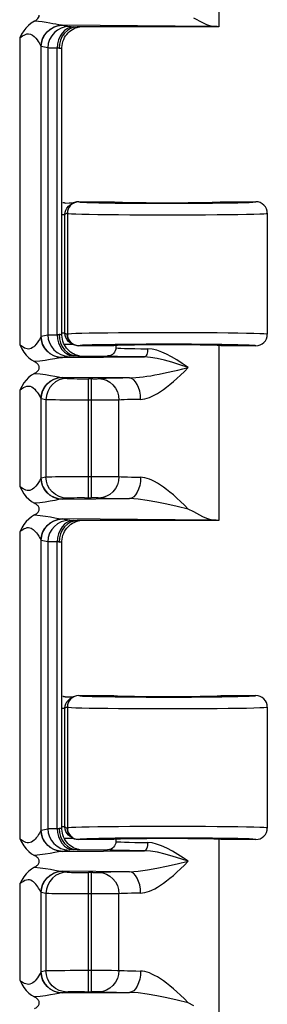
# Model space of a CAD drawing. Header units: inches. Extents: x 0 to 56.7, y 0 to 36.7.
# Tile 48 of 50: x 52.092 to 52.844, y 18.72 to 21.711. Entities that reach past the tile are written whole.
import ezdxf

# ---------------------------------------------------------------- set-up
doc = ezdxf.new("R2010")
doc.units = ezdxf.units.IN
doc.header["$LTSCALE"] = 3.116667
doc.header["$MEASUREMENT"] = 0
doc.layers.add('_104129', color=7, linetype='CONTINUOUS')
doc.layers.add('_145643', color=7, linetype='CONTINUOUS')

msp = doc.modelspace()

# ---------------------------------------------------------------- linework, layer by layer
at = {"layer": '_104129', "color": 7, "linetype": 'Continuous'}
for p, q in [((52.2298, 21.154), (52.2419, 21.1541)), ((52.2393, 21.1441), (52.2446, 21.1484)), ((52.2419, 21.1541), (52.2557, 21.1542)), ((52.2446, 21.1484), (52.2484, 21.1507)), ((52.2553, 21.1541), (52.2484, 21.1507)), ((52.2709, 21.1578), (52.3761, 21.1578)), ((52.7036, 21.1578), (52.8086, 21.1578)), ((52.229, 21.1193), (52.2297, 21.1261)), ((52.8436, 21.1228), (52.8436, 20.7553)), ((52.2297, 20.7518), (52.229, 20.7587)), ((52.2451, 20.7293), (52.24, 20.7333)), ((52.2484, 20.7274), (52.2451, 20.7293)), ((52.2411, 20.724), (52.2298, 20.724)), ((52.2557, 20.7238), (52.2411, 20.724)), ((52.2508, 20.7263), (52.2484, 20.7274)), ((52.2484, 20.7274), (52.2553, 20.724)), ((52.3761, 20.7203), (52.2709, 20.7203)), ((52.8086, 20.7203), (52.7036, 20.7203)), ((52.2298, 19.654), (52.2419, 19.6541)), ((52.2419, 19.6541), (52.2557, 19.6542)), ((52.2553, 19.6541), (52.2484, 19.6507)), ((52.2709, 19.6578), (52.3761, 19.6578)), ((52.7036, 19.6578), (52.8086, 19.6578)), ((52.229, 19.6193), (52.2297, 19.6261)), ((52.2393, 19.6441), (52.2446, 19.6484)), ((52.2446, 19.6484), (52.2484, 19.6507)), ((52.8436, 19.6228), (52.8436, 19.2553)), ((52.2297, 19.2518), (52.229, 19.2587)), ((52.2451, 19.2293), (52.24, 19.2333)), ((52.2411, 19.224), (52.2298, 19.224)), ((52.2557, 19.2238), (52.2411, 19.224)), ((52.2484, 19.2274), (52.2451, 19.2293)), ((52.2508, 19.2263), (52.2484, 19.2274)), ((52.2484, 19.2274), (52.2553, 19.224)), ((52.3761, 19.2203), (52.2709, 19.2203)), ((52.8086, 19.2203), (52.7036, 19.2203))]:
    msp.add_line(p, q, dxfattribs=at)
at = {"layer": '_104129', "color": 9, "linetype": 'Continuous'}
for p, q in [((52.2709, 21.1578), (52.2713, 21.1576)), ((52.5102, 21.1531), (52.5448, 21.1531)), ((52.22, 21.1193), (52.229, 21.1193)), ((52.236, 21.1228), (52.229, 21.1193)), ((52.229, 20.7587), (52.229, 21.1193)), ((52.236, 21.1228), (52.2363, 21.1226)), ((52.2363, 21.1226), (52.2363, 20.7554)), ((52.2462, 21.147), (52.242, 21.1417)), ((52.3914, 21.1187), (52.4264, 21.1184)), ((52.656, 21.1184), (52.6916, 21.1187)), ((52.229, 20.7587), (52.22, 20.7587)), ((52.229, 20.7587), (52.236, 20.7553)), ((52.2363, 20.7554), (52.236, 20.7553)), ((52.2646, 20.7211), (52.2713, 20.7204)), ((52.2713, 20.7204), (52.2709, 20.7203)), ((52.382, 20.7241), (52.3553, 20.7237)), ((52.5448, 20.725), (52.5102, 20.7249)), ((52.2709, 19.6578), (52.2713, 19.6576)), ((52.5102, 19.6531), (52.5448, 19.6531)), ((52.236, 19.6228), (52.229, 19.6193)), ((52.236, 19.6228), (52.2363, 19.6226)), ((52.2363, 19.6226), (52.2363, 19.2554)), ((52.2462, 19.647), (52.242, 19.6417)), ((52.22, 19.6193), (52.229, 19.6193)), ((52.229, 19.2587), (52.229, 19.6193)), ((52.3914, 19.6187), (52.4264, 19.6184)), ((52.656, 19.6184), (52.6916, 19.6187)), ((52.229, 19.2587), (52.22, 19.2587)), ((52.229, 19.2587), (52.236, 19.2553)), ((52.2363, 19.2554), (52.236, 19.2553)), ((52.2646, 19.2211), (52.2713, 19.2204)), ((52.2713, 19.2204), (52.2709, 19.2203)), ((52.382, 19.2241), (52.3553, 19.2237)), ((52.5448, 19.225), (52.5102, 19.2249))]:
    msp.add_line(p, q, dxfattribs=at)
at = {"layer": '_104129', "color": 7, "linetype": 'Continuous'}
for points in [[(52.2298, 21.154), (52.2285, 21.154), (52.2272, 21.1541), (52.2259, 21.1542), (52.2246, 21.1544), (52.2233, 21.1546), (52.2221, 21.1548)], [(52.2553, 21.1541), (52.2515, 21.1519), (52.2462, 21.1475), (52.2418, 21.1422), (52.2386, 21.1362), (52.2366, 21.1296), (52.236, 21.1228)], [(52.2709, 21.1578), (52.2641, 21.1571), (52.2575, 21.1551), (52.2553, 21.1541)], [(52.8436, 21.1228), (52.8429, 21.1296), (52.8409, 21.1362), (52.8377, 21.1422), (52.8333, 21.1475), (52.8281, 21.1519), (52.822, 21.1551), (52.8154, 21.1571), (52.8086, 21.1578)], [(52.2297, 21.1261), (52.2317, 21.1327), (52.2349, 21.1388), (52.2393, 21.1441)], [(52.24, 20.7333), (52.2353, 20.7387), (52.2318, 20.7451), (52.2297, 20.7518)], [(52.2553, 20.724), (52.2515, 20.7262), (52.2462, 20.7305), (52.2418, 20.7358), (52.2386, 20.7419), (52.2366, 20.7485), (52.236, 20.7553)], [(52.8086, 20.7203), (52.8154, 20.721), (52.822, 20.723), (52.8281, 20.7262), (52.8333, 20.7305), (52.8377, 20.7358), (52.8409, 20.7419), (52.8429, 20.7484), (52.8436, 20.7553)], [(52.2269, 20.7239), (52.2271, 20.7239), (52.2284, 20.724), (52.2298, 20.724)], [(52.2709, 20.7203), (52.2641, 20.7209), (52.2575, 20.7229), (52.2553, 20.724)], [(52.2298, 19.654), (52.2285, 19.654), (52.2272, 19.6541), (52.2259, 19.6542), (52.2246, 19.6544), (52.2233, 19.6546), (52.2221, 19.6548)], [(52.2553, 19.6541), (52.2515, 19.6519), (52.2462, 19.6475), (52.2418, 19.6422), (52.2386, 19.6362), (52.2366, 19.6296), (52.236, 19.6228)], [(52.2709, 19.6578), (52.2641, 19.6571), (52.2575, 19.6551), (52.2553, 19.6541)], [(52.8436, 19.6228), (52.8429, 19.6296), (52.8409, 19.6362), (52.8377, 19.6422), (52.8333, 19.6475), (52.8281, 19.6519), (52.822, 19.6551), (52.8154, 19.6571), (52.8086, 19.6578)], [(52.2297, 19.6261), (52.2317, 19.6327), (52.2349, 19.6388), (52.2393, 19.6441)], [(52.24, 19.2333), (52.2353, 19.2387), (52.2318, 19.2451), (52.2297, 19.2518)], [(52.2553, 19.224), (52.2515, 19.2262), (52.2462, 19.2305), (52.2418, 19.2358), (52.2386, 19.2419), (52.2366, 19.2485), (52.236, 19.2553)], [(52.8086, 19.2203), (52.8154, 19.221), (52.822, 19.223), (52.8281, 19.2262), (52.8333, 19.2305), (52.8377, 19.2358), (52.8409, 19.2419), (52.8429, 19.2484), (52.8436, 19.2553)], [(52.2269, 19.2239), (52.2271, 19.2239), (52.2284, 19.224), (52.2298, 19.224)], [(52.2709, 19.2203), (52.2641, 19.2209), (52.2575, 19.2229), (52.2553, 19.224)]]:
    msp.add_lwpolyline(points, dxfattribs=at)
at = {"layer": '_104129', "color": 9, "linetype": 'Continuous'}
for points in [[(52.2713, 21.1576), (52.2643, 21.1569), (52.2577, 21.1548), (52.2515, 21.1515), (52.2462, 21.147)], [(52.2713, 21.1576), (52.2748, 21.157), (52.2827, 21.1564), (52.295, 21.1558), (52.3114, 21.1553), (52.3316, 21.1548), (52.3553, 21.1544), (52.382, 21.154)], [(52.382, 21.154), (52.4114, 21.1536), (52.4429, 21.1534), (52.476, 21.1532), (52.5102, 21.1531)], [(52.5448, 21.1531), (52.5794, 21.1531), (52.6133, 21.1533), (52.646, 21.1535), (52.677, 21.1537)], [(52.677, 21.1537), (52.7056, 21.1541), (52.7316, 21.1545), (52.7543, 21.1549), (52.7734, 21.1554), (52.7886, 21.156), (52.7997, 21.1566), (52.8063, 21.1572), (52.8086, 21.1578)], [(52.242, 21.1417), (52.2389, 21.1358), (52.2369, 21.1293), (52.2363, 21.1226)], [(52.2363, 21.1226), (52.2401, 21.122), (52.2489, 21.1214), (52.2625, 21.1209), (52.2806, 21.1203), (52.3029, 21.1198), (52.3292, 21.1194), (52.3588, 21.119), (52.3914, 21.1187)], [(52.4264, 21.1184), (52.4632, 21.1182), (52.5012, 21.1181), (52.5398, 21.1181)], [(52.5398, 21.1181), (52.5794, 21.1181), (52.6184, 21.1182), (52.656, 21.1184)], [(52.6916, 21.1187), (52.7246, 21.119), (52.7545, 21.1195), (52.7807, 21.1199), (52.8028, 21.1204), (52.8204, 21.121), (52.8332, 21.1216), (52.841, 21.1222), (52.8436, 21.1228)], [(52.5398, 20.76), (52.5012, 20.7599), (52.4632, 20.7598), (52.4264, 20.7596), (52.3914, 20.7594), (52.3588, 20.759), (52.3292, 20.7587), (52.3029, 20.7582), (52.2806, 20.7577), (52.2625, 20.7572), (52.2489, 20.7566), (52.2401, 20.756), (52.2363, 20.7554)], [(52.8436, 20.7553), (52.841, 20.7559), (52.8332, 20.7565), (52.8204, 20.7571), (52.8028, 20.7576), (52.7807, 20.7581), (52.7545, 20.7586), (52.7246, 20.759), (52.6916, 20.7593), (52.656, 20.7596), (52.6184, 20.7598), (52.5794, 20.7599), (52.5398, 20.76)], [(52.2363, 20.7554), (52.237, 20.7485), (52.239, 20.7418), (52.2424, 20.7357), (52.2469, 20.7303), (52.2522, 20.7261), (52.2581, 20.723), (52.2646, 20.7211)], [(52.3553, 20.7237), (52.3316, 20.7233), (52.3114, 20.7228), (52.295, 20.7222), (52.2827, 20.7217), (52.2748, 20.7211), (52.2713, 20.7204)], [(52.5102, 20.7249), (52.476, 20.7248), (52.4429, 20.7247), (52.4114, 20.7244), (52.382, 20.7241)], [(52.677, 20.7243), (52.646, 20.7246), (52.6133, 20.7248), (52.5794, 20.7249), (52.5448, 20.725)], [(52.8086, 20.7203), (52.8063, 20.7209), (52.7997, 20.7215), (52.7886, 20.7221), (52.7734, 20.7226), (52.7543, 20.7231), (52.7316, 20.7236), (52.7056, 20.724), (52.677, 20.7243)], [(52.2713, 19.6576), (52.2643, 19.6569), (52.2577, 19.6548), (52.2515, 19.6515), (52.2462, 19.647)], [(52.2713, 19.6576), (52.2748, 19.657), (52.2827, 19.6564), (52.295, 19.6558), (52.3114, 19.6553), (52.3316, 19.6548), (52.3553, 19.6544), (52.382, 19.654)], [(52.382, 19.654), (52.4114, 19.6536), (52.4429, 19.6534), (52.476, 19.6532), (52.5102, 19.6531)], [(52.5448, 19.6531), (52.5794, 19.6531), (52.6133, 19.6533), (52.646, 19.6535), (52.677, 19.6537)], [(52.677, 19.6537), (52.7056, 19.6541), (52.7316, 19.6545), (52.7543, 19.6549), (52.7734, 19.6554), (52.7886, 19.656), (52.7997, 19.6566), (52.8063, 19.6572), (52.8086, 19.6578)], [(52.242, 19.6417), (52.2389, 19.6358), (52.2369, 19.6293), (52.2363, 19.6226)], [(52.2363, 19.6226), (52.2401, 19.622), (52.2489, 19.6214), (52.2625, 19.6209), (52.2806, 19.6203), (52.3029, 19.6198), (52.3292, 19.6194), (52.3588, 19.619), (52.3914, 19.6187)], [(52.6916, 19.6187), (52.7246, 19.619), (52.7545, 19.6195), (52.7807, 19.6199), (52.8028, 19.6204), (52.8204, 19.621), (52.8332, 19.6216), (52.841, 19.6222), (52.8436, 19.6228)], [(52.4264, 19.6184), (52.4632, 19.6182), (52.5012, 19.6181), (52.5398, 19.6181)], [(52.5398, 19.6181), (52.5794, 19.6181), (52.6184, 19.6182), (52.656, 19.6184)], [(52.5398, 19.26), (52.5012, 19.2599), (52.4632, 19.2598), (52.4264, 19.2596), (52.3914, 19.2594), (52.3588, 19.259), (52.3292, 19.2587), (52.3029, 19.2582), (52.2806, 19.2577), (52.2625, 19.2572), (52.2489, 19.2566), (52.2401, 19.256), (52.2363, 19.2554)], [(52.2363, 19.2554), (52.237, 19.2485), (52.239, 19.2418), (52.2424, 19.2357), (52.2469, 19.2303), (52.2522, 19.2261), (52.2581, 19.223), (52.2646, 19.2211)], [(52.8436, 19.2553), (52.841, 19.2559), (52.8332, 19.2565), (52.8204, 19.2571), (52.8028, 19.2576), (52.7807, 19.2581), (52.7545, 19.2586), (52.7246, 19.259), (52.6916, 19.2593), (52.656, 19.2596), (52.6184, 19.2598), (52.5794, 19.2599), (52.5398, 19.26)], [(52.3553, 19.2237), (52.3316, 19.2233), (52.3114, 19.2228), (52.295, 19.2222), (52.2827, 19.2217), (52.2748, 19.2211), (52.2713, 19.2204)], [(52.5102, 19.2249), (52.476, 19.2248), (52.4429, 19.2247), (52.4114, 19.2244), (52.382, 19.2241)], [(52.677, 19.2243), (52.646, 19.2246), (52.6133, 19.2248), (52.5794, 19.2249), (52.5448, 19.225)], [(52.8086, 19.2203), (52.8063, 19.2209), (52.7997, 19.2215), (52.7886, 19.2221), (52.7734, 19.2226), (52.7543, 19.2231), (52.7316, 19.2236), (52.7056, 19.224), (52.677, 19.2243)]]:
    msp.add_lwpolyline(points, dxfattribs=at)
at = {"layer": '_104129', "color": 7, "linetype": 'Continuous'}
for centre, start_param, end_param in [((52.5398, 21.1578), 3.141593, 6.283185), ((52.5398, 20.7203), 0, 3.141593), ((52.5398, 19.6578), -3.141593, 0), ((52.5398, 19.2203), 6.283185, 9.424778)]:
    msp.add_ellipse(centre, major_axis=(0.1638, 0), ratio=0.017455, start_param=start_param, end_param=end_param, dxfattribs=at)
at = {"layer": '_145643', "color": 7, "linetype": 'Continuous'}
for p, q in [((52.6961, 22.2203), (52.6961, 21.6892)), ((52.268, 21.6892), (52.2664, 21.6892)), ((52.6961, 21.6892), (52.268, 21.6892)), ((52.2278, 21.6564), (52.231, 21.6616)), ((52.231, 21.6616), (52.2346, 21.6664)), ((52.22, 20.7531), (52.22, 21.6254)), ((52.2304, 20.7178), (52.2274, 20.723)), ((52.3836, 20.7143), (52.3832, 20.7097)), ((52.3836, 20.7203), (52.3836, 20.7143)), ((52.6961, 20.7203), (52.6961, 20.1892)), ((52.2664, 20.6893), (52.268, 20.6893)), ((52.268, 20.6892), (52.3586, 20.6892)), ((52.6202, 20.2154), (52.6033, 20.2242)), ((52.2278, 20.1564), (52.231, 20.1616)), ((52.231, 20.1616), (52.2346, 20.1664)), ((52.268, 20.1892), (52.2664, 20.1892)), ((52.6961, 20.1892), (52.268, 20.1892)), ((52.22, 19.2531), (52.22, 20.1254)), ((52.2304, 19.2178), (52.2274, 19.223)), ((52.3836, 19.2143), (52.3832, 19.2097)), ((52.3836, 19.2203), (52.3836, 19.2143)), ((52.6961, 19.2203), (52.6961, 18.6892)), ((52.2664, 19.1893), (52.268, 19.1893)), ((52.268, 19.1892), (52.3586, 19.1892)), ((52.6202, 18.7154), (52.6033, 18.7242))]:
    msp.add_line(p, q, dxfattribs=at)
at = {"layer": '_145643', "color": 9, "linetype": 'Continuous'}
for p, q in [((52.6778, 21.6906), (52.2218, 21.6942)), ((52.2218, 21.6942), (52.2419, 21.6901)), ((52.0915, 21.6557), (52.0915, 20.7228)), ((52.155, 21.6327), (52.1563, 21.6297)), ((52.1563, 20.7488), (52.1563, 21.6297)), ((52.1772, 21.6252), (52.1571, 21.6292)), ((52.1772, 21.6252), (52.1772, 20.7533)), ((52.2087, 21.6244), (52.2055, 21.6245)), ((52.2055, 20.754), (52.2055, 21.6245)), ((52.1571, 20.7493), (52.1772, 20.7533)), ((52.2055, 20.754), (52.2077, 20.7541)), ((52.2077, 20.7541), (52.2097, 20.7542)), ((52.2097, 20.7542), (52.2115, 20.7543)), ((52.3836, 20.7143), (52.3853, 20.7138)), ((52.2419, 20.6884), (52.2218, 20.6843)), ((52.2218, 20.6843), (52.4708, 20.6863)), ((52.268, 20.6892), (52.2523, 20.6889)), ((52.4249, 20.6226), (52.2218, 20.6242)), ((52.2218, 20.6242), (52.2361, 20.6213)), ((52.3135, 20.6203), (52.3008, 20.6203)), ((52.3008, 20.2582), (52.3008, 20.6203)), ((52.3083, 20.6203), (52.3083, 20.2582)), ((52.3135, 20.6203), (52.3226, 20.6204)), ((52.0915, 20.5857), (52.0915, 20.2929)), ((52.1563, 20.3188), (52.1563, 20.5597)), ((52.1713, 20.5563), (52.1571, 20.5592)), ((52.1713, 20.5563), (52.1713, 20.3222)), ((52.3706, 20.5554), (52.3481, 20.5553)), ((52.3873, 20.5555), (52.3706, 20.5554)), ((52.3929, 20.5556), (52.3873, 20.5555)), ((52.3929, 20.3229), (52.3929, 20.5556)), ((52.1571, 20.3193), (52.1713, 20.3222)), ((52.2816, 20.3232), (52.322, 20.3232)), ((52.322, 20.3232), (52.3481, 20.3232)), ((52.3481, 20.3232), (52.3706, 20.3231)), ((52.2361, 20.2572), (52.2218, 20.2543)), ((52.2218, 20.2543), (52.4249, 20.2559)), ((52.2885, 20.2582), (52.3083, 20.2582)), ((52.6778, 20.1906), (52.2218, 20.1942)), ((52.2218, 20.1942), (52.2419, 20.1901)), ((52.0915, 20.1556), (52.0915, 19.2229)), ((52.1563, 19.2488), (52.1563, 20.1297)), ((52.1772, 20.1252), (52.1571, 20.1292)), ((52.1772, 20.1252), (52.1772, 19.2533)), ((52.2087, 20.1244), (52.2055, 20.1245)), ((52.2055, 19.254), (52.2055, 20.1245)), ((52.1571, 19.2493), (52.1772, 19.2533)), ((52.2097, 19.2542), (52.2115, 19.2543)), ((52.3836, 19.2143), (52.3853, 19.2138)), ((52.2419, 19.1884), (52.2218, 19.1843)), ((52.2218, 19.1843), (52.4708, 19.1863)), ((52.268, 19.1892), (52.2523, 19.1889)), ((52.4249, 19.1226), (52.2218, 19.1242)), ((52.2218, 19.1242), (52.2361, 19.1213)), ((52.3135, 19.1203), (52.3008, 19.1203)), ((52.3008, 18.7582), (52.3008, 19.1203)), ((52.3083, 19.1203), (52.3083, 18.7582)), ((52.3135, 19.1203), (52.3226, 19.1204)), ((52.0915, 19.0857), (52.0915, 18.7928)), ((52.1563, 18.8188), (52.1563, 19.0597)), ((52.1713, 19.0563), (52.1571, 19.0592)), ((52.1713, 19.0563), (52.1713, 18.8222)), ((52.3706, 19.0554), (52.3481, 19.0553)), ((52.3873, 19.0555), (52.3706, 19.0554)), ((52.3929, 19.0556), (52.3873, 19.0555)), ((52.3929, 18.8229), (52.3929, 19.0556)), ((52.1571, 18.8193), (52.1713, 18.8222)), ((52.2816, 18.8232), (52.322, 18.8232)), ((52.322, 18.8232), (52.3481, 18.8232)), ((52.3481, 18.8232), (52.3706, 18.8231)), ((52.2361, 18.7572), (52.2218, 18.7543)), ((52.2218, 18.7543), (52.4249, 18.7559)), ((52.2885, 18.7582), (52.3083, 18.7582))]:
    msp.add_line(p, q, dxfattribs=at)
at = {"layer": '_145643', "color": 7, "linetype": 'Continuous'}
for points in [[(52.1363, 21.7064), (52.1401, 21.7087), (52.1436, 21.7112), (52.1466, 21.7141), (52.149, 21.7172), (52.1504, 21.7206), (52.1511, 21.7242)], [(52.6778, 21.6906), (52.6695, 21.6923), (52.6596, 21.6958), (52.6482, 21.701), (52.6202, 21.7154)], [(52.1363, 21.7064), (52.1266, 21.7003), (52.1179, 21.6934), (52.1105, 21.6856), (52.1039, 21.6767), (52.0975, 21.6668), (52.0915, 21.6557)], [(52.2346, 21.6664), (52.2385, 21.6708), (52.2428, 21.6748), (52.2473, 21.6783), (52.252, 21.6813), (52.2566, 21.6838), (52.2612, 21.6858), (52.2656, 21.6874), (52.2696, 21.6884), (52.2728, 21.6891), (52.2737, 21.6892)], [(52.2664, 21.6892), (52.257, 21.688), (52.2463, 21.6843)], [(52.6962, 21.6892), (52.6956, 21.6895), (52.694, 21.6897), (52.6914, 21.6899), (52.6878, 21.6901), (52.6833, 21.6904), (52.6778, 21.6906)], [(52.2463, 21.6843), (52.2366, 21.6783), (52.228, 21.6702), (52.221, 21.6604), (52.2158, 21.6492)], [(52.2204, 21.6329), (52.2214, 21.639), (52.223, 21.6451), (52.2252, 21.6509), (52.2278, 21.6564)], [(52.2158, 21.6492), (52.2126, 21.6368), (52.2115, 21.6242)], [(52.22, 21.6254), (52.22, 21.6266), (52.2204, 21.6329)], [(52.2115, 20.7543), (52.2126, 20.7417), (52.2158, 20.7293)], [(52.2158, 20.7293), (52.221, 20.7181), (52.228, 20.7083), (52.2366, 20.7002), (52.2463, 20.6942)], [(52.2274, 20.723), (52.2248, 20.7284), (52.2228, 20.7342), (52.2213, 20.7401), (52.2203, 20.7462), (52.22, 20.7523), (52.22, 20.7531)], [(52.0915, 20.7228), (52.0978, 20.7112), (52.1045, 20.7008), (52.1116, 20.6918), (52.1192, 20.684), (52.1274, 20.6774), (52.1363, 20.6721)], [(52.2377, 20.7086), (52.2338, 20.713), (52.2304, 20.7178)], [(52.2552, 20.6954), (52.2506, 20.698), (52.2461, 20.7011), (52.2418, 20.7046), (52.2377, 20.7086)], [(52.3832, 20.7097), (52.3819, 20.7051), (52.3798, 20.7009), (52.3769, 20.6972), (52.3733, 20.6941), (52.3691, 20.6916), (52.3641, 20.6899), (52.3586, 20.6893)], [(52.1511, 20.6542), (52.151, 20.6561), (52.1505, 20.658), (52.1497, 20.6599), (52.1486, 20.6618), (52.1472, 20.6637), (52.1455, 20.6655), (52.1436, 20.6673), (52.1414, 20.669), (52.1389, 20.6706), (52.1363, 20.6721)], [(52.2463, 20.6942), (52.257, 20.6905), (52.2664, 20.6893)], [(52.2737, 20.6892), (52.2715, 20.6896), (52.268, 20.6905), (52.264, 20.6917), (52.2596, 20.6933), (52.2552, 20.6954)], [(52.1363, 20.6364), (52.1389, 20.6379), (52.1414, 20.6395), (52.1436, 20.6412), (52.1455, 20.643), (52.1472, 20.6448), (52.1486, 20.6467), (52.1497, 20.6486), (52.1505, 20.6505), (52.151, 20.6524), (52.1511, 20.6542)], [(52.1363, 20.6364), (52.1271, 20.6308), (52.1187, 20.6241), (52.1112, 20.6163), (52.1042, 20.6073), (52.0977, 20.5971), (52.0915, 20.5857)], [(52.0915, 20.2929), (52.0978, 20.2812), (52.1045, 20.2708), (52.1116, 20.2618), (52.1192, 20.254), (52.1274, 20.2474), (52.1363, 20.2421)], [(52.1511, 20.2242), (52.151, 20.2261), (52.1505, 20.228), (52.1497, 20.2299), (52.1486, 20.2318), (52.1472, 20.2337), (52.1455, 20.2355), (52.1436, 20.2373), (52.1414, 20.239), (52.1389, 20.2406), (52.1363, 20.2421)], [(52.1363, 20.2064), (52.1389, 20.2079), (52.1414, 20.2095), (52.1436, 20.2112), (52.1455, 20.213), (52.1472, 20.2148), (52.1486, 20.2167), (52.1497, 20.2186), (52.1505, 20.2205), (52.151, 20.2224), (52.1511, 20.2242)], [(52.1363, 20.2064), (52.1271, 20.2008), (52.1188, 20.1941), (52.1112, 20.1863), (52.1042, 20.1773), (52.0977, 20.1671), (52.0915, 20.1556)], [(52.6778, 20.1906), (52.6695, 20.1923), (52.6596, 20.1958), (52.6482, 20.201), (52.6202, 20.2154)], [(52.6962, 20.1892), (52.6956, 20.1895), (52.694, 20.1897), (52.6914, 20.1899), (52.6878, 20.1901), (52.6833, 20.1904), (52.6778, 20.1906)], [(52.2463, 20.1843), (52.2366, 20.1783), (52.228, 20.1702), (52.221, 20.1604), (52.2158, 20.1492)], [(52.2346, 20.1664), (52.2385, 20.1708), (52.2428, 20.1748), (52.2473, 20.1783), (52.252, 20.1813), (52.2566, 20.1838), (52.2612, 20.1858), (52.2656, 20.1874), (52.2696, 20.1884), (52.2728, 20.1891), (52.2737, 20.1892)], [(52.2664, 20.1892), (52.257, 20.188), (52.2463, 20.1843)], [(52.2158, 20.1492), (52.2126, 20.1368), (52.2115, 20.1242)], [(52.22, 20.1254), (52.22, 20.1266), (52.2204, 20.1329)], [(52.2204, 20.1329), (52.2214, 20.139), (52.223, 20.1451), (52.2252, 20.1509), (52.2278, 20.1564)], [(52.2115, 19.2543), (52.2126, 19.2417), (52.2158, 19.2293)], [(52.2274, 19.223), (52.2248, 19.2284), (52.2228, 19.2342), (52.2213, 19.2401), (52.2203, 19.2462), (52.22, 19.2523), (52.22, 19.2531)], [(52.0915, 19.2229), (52.0978, 19.2113), (52.1045, 19.2009), (52.1115, 19.1919), (52.1191, 19.1841), (52.1274, 19.1774), (52.1363, 19.1721)], [(52.2158, 19.2293), (52.221, 19.2181), (52.228, 19.2083), (52.2366, 19.2002), (52.2463, 19.1942)], [(52.2377, 19.2086), (52.2338, 19.213), (52.2304, 19.2178)], [(52.2552, 19.1954), (52.2506, 19.198), (52.2461, 19.2011), (52.2418, 19.2046), (52.2377, 19.2086)], [(52.3832, 19.2097), (52.3819, 19.2051), (52.3798, 19.2009), (52.3769, 19.1972), (52.3733, 19.1941), (52.3691, 19.1916), (52.3641, 19.1899), (52.3586, 19.1893)], [(52.2463, 19.1942), (52.257, 19.1905), (52.2664, 19.1893)], [(52.2737, 19.1892), (52.2715, 19.1896), (52.268, 19.1905), (52.264, 19.1917), (52.2596, 19.1933), (52.2552, 19.1954)], [(52.1511, 19.1542), (52.151, 19.1561), (52.1505, 19.158), (52.1497, 19.1599), (52.1486, 19.1618), (52.1472, 19.1637), (52.1455, 19.1655), (52.1436, 19.1673), (52.1414, 19.169), (52.1389, 19.1706), (52.1363, 19.1721)], [(52.1363, 19.1364), (52.1389, 19.1379), (52.1414, 19.1395), (52.1436, 19.1412), (52.1455, 19.143), (52.1472, 19.1448), (52.1486, 19.1467), (52.1497, 19.1486), (52.1505, 19.1505), (52.151, 19.1524), (52.1511, 19.1542)], [(52.1363, 19.1364), (52.1272, 19.1308), (52.1188, 19.1241), (52.1112, 19.1163), (52.1043, 19.1073), (52.0977, 19.0971), (52.0915, 19.0857)], [(52.0915, 18.7928), (52.0978, 18.7813), (52.1045, 18.7709), (52.1115, 18.7619), (52.1191, 18.7541), (52.1274, 18.7474), (52.1363, 18.7421)], [(52.1511, 18.7242), (52.151, 18.7261), (52.1505, 18.728), (52.1497, 18.7299), (52.1486, 18.7318), (52.1472, 18.7337), (52.1455, 18.7355), (52.1436, 18.7373), (52.1414, 18.739), (52.1389, 18.7406), (52.1363, 18.7421)], [(52.1363, 18.7064), (52.1389, 18.7079), (52.1414, 18.7095), (52.1436, 18.7112), (52.1455, 18.713), (52.1472, 18.7148), (52.1486, 18.7167), (52.1497, 18.7186), (52.1505, 18.7205), (52.151, 18.7224), (52.1511, 18.7242)]]:
    msp.add_lwpolyline(points, dxfattribs=at)
at = {"layer": '_145643', "color": 9, "linetype": 'Continuous'}
for points in [[(52.2188, 21.6943), (52.2105, 21.6954), (52.2017, 21.697), (52.1926, 21.6988), (52.1828, 21.7005), (52.1718, 21.7024), (52.1601, 21.7041), (52.1483, 21.7055), (52.1363, 21.7064)], [(52.1563, 21.6297), (52.1576, 21.6419), (52.1612, 21.6539), (52.1669, 21.6648), (52.1747, 21.6744), (52.184, 21.6825), (52.1948, 21.6886), (52.2066, 21.6927), (52.2188, 21.6943)], [(52.1571, 21.6292), (52.1583, 21.6417), (52.1619, 21.6537), (52.1676, 21.6647), (52.1754, 21.6744), (52.1851, 21.6826), (52.1964, 21.6889), (52.2088, 21.6928), (52.2218, 21.6942)], [(52.2419, 21.6901), (52.2294, 21.6889), (52.2175, 21.6853), (52.2066, 21.6795), (52.1969, 21.6718), (52.1887, 21.662), (52.1824, 21.6507), (52.1785, 21.6383), (52.1772, 21.6252)], [(52.2561, 21.6895), (52.2463, 21.6882), (52.2368, 21.6844), (52.2281, 21.6783), (52.2205, 21.6703), (52.2142, 21.6605), (52.2095, 21.6493)], [(52.2188, 21.6943), (52.2193, 21.6943), (52.2198, 21.6943), (52.2203, 21.6942), (52.2208, 21.6942), (52.2213, 21.6942), (52.2218, 21.6942)], [(52.2419, 21.6901), (52.2428, 21.69), (52.2443, 21.6899), (52.2464, 21.6898), (52.2491, 21.6897), (52.2523, 21.6896), (52.268, 21.6892)], [(52.0915, 21.6557), (52.0996, 21.6614), (52.1069, 21.6654), (52.1129, 21.6676), (52.1186, 21.668), (52.1245, 21.6668), (52.1302, 21.664), (52.1354, 21.6599), (52.1401, 21.655), (52.1442, 21.6498), (52.1477, 21.6448), (52.1505, 21.6403), (52.155, 21.6327)], [(52.1563, 21.6297), (52.1564, 21.6295), (52.1566, 21.6294), (52.1567, 21.6293), (52.1568, 21.6293), (52.157, 21.6292), (52.1571, 21.6292)], [(52.2095, 21.6493), (52.2066, 21.6372), (52.2055, 21.6245)], [(52.2055, 21.6245), (52.198, 21.6246), (52.1915, 21.6247), (52.1861, 21.6248), (52.1819, 21.6249), (52.1789, 21.625), (52.1772, 21.6252)], [(52.2115, 21.6242), (52.2106, 21.6243), (52.2087, 21.6244)], [(52.2115, 21.6242), (52.214, 21.6244), (52.2161, 21.6246), (52.2178, 21.6248), (52.219, 21.625), (52.2198, 21.6252), (52.22, 21.6254)], [(52.1563, 20.7488), (52.1553, 20.7467), (52.1536, 20.7437), (52.1514, 20.7396), (52.1485, 20.7349), (52.1447, 20.7294), (52.1406, 20.7242), (52.1374, 20.7206), (52.1343, 20.7176), (52.1307, 20.7148), (52.1267, 20.7125), (52.1224, 20.711), (52.1179, 20.7104), (52.1138, 20.7108), (52.1098, 20.7119), (52.106, 20.7135), (52.1019, 20.7157), (52.0971, 20.7189), (52.0915, 20.7228)], [(52.1563, 20.7488), (52.1564, 20.749), (52.1566, 20.7491), (52.1567, 20.7492), (52.1568, 20.7492), (52.157, 20.7493), (52.1571, 20.7493)], [(52.2188, 20.6842), (52.2066, 20.6858), (52.1948, 20.6899), (52.184, 20.696), (52.1747, 20.704), (52.1669, 20.7137), (52.1612, 20.7246), (52.1576, 20.7366), (52.1563, 20.7488)], [(52.2218, 20.6843), (52.2093, 20.6856), (52.1974, 20.6892), (52.1865, 20.6949), (52.1768, 20.7027), (52.1686, 20.7125), (52.1623, 20.7238), (52.1584, 20.7362), (52.1571, 20.7493)], [(52.1772, 20.7533), (52.1789, 20.7535), (52.1819, 20.7536), (52.1861, 20.7537), (52.1915, 20.7538), (52.198, 20.7539), (52.2055, 20.754)], [(52.1772, 20.7533), (52.1784, 20.7408), (52.182, 20.7288), (52.1877, 20.7178), (52.1955, 20.7081), (52.2052, 20.6999), (52.2165, 20.6936), (52.2289, 20.6897), (52.2419, 20.6884)], [(52.2055, 20.754), (52.2066, 20.7415), (52.2094, 20.7296)], [(52.2094, 20.7296), (52.214, 20.7186), (52.22, 20.7089), (52.2276, 20.7007), (52.2364, 20.6944), (52.246, 20.6904), (52.2561, 20.689)], [(52.22, 20.7531), (52.2198, 20.7533), (52.219, 20.7535), (52.2178, 20.7537), (52.2161, 20.7539), (52.214, 20.7541), (52.2115, 20.7543)], [(52.3853, 20.7138), (52.3903, 20.7133), (52.3986, 20.7129)], [(52.3986, 20.7129), (52.41, 20.7125), (52.4242, 20.7121), (52.4409, 20.7118), (52.4597, 20.7115), (52.4803, 20.7113)], [(52.4803, 20.7113), (52.4801, 20.7065), (52.4795, 20.7018), (52.4787, 20.6975), (52.4775, 20.6938), (52.476, 20.6907), (52.4744, 20.6883), (52.4726, 20.6869), (52.4708, 20.6863)], [(52.6033, 20.6542), (52.5855, 20.6667), (52.5684, 20.6776), (52.5527, 20.6869), (52.5377, 20.6947), (52.5228, 20.7014), (52.5082, 20.7065), (52.494, 20.7098), (52.4803, 20.7113)], [(52.2188, 20.6842), (52.2095, 20.6829), (52.1981, 20.6808), (52.1842, 20.6782), (52.1688, 20.6756), (52.1529, 20.6735), (52.1363, 20.6721)], [(52.2218, 20.6843), (52.2213, 20.6843), (52.2208, 20.6843), (52.2203, 20.6843), (52.2198, 20.6842), (52.2193, 20.6842), (52.2188, 20.6842)], [(52.2523, 20.6889), (52.2491, 20.6888), (52.2464, 20.6887), (52.2443, 20.6886), (52.2428, 20.6885), (52.2419, 20.6884)], [(52.4247, 20.6868), (52.4054, 20.6871), (52.389, 20.6875), (52.3759, 20.6879), (52.3663, 20.6883), (52.3606, 20.6888), (52.3586, 20.6892)], [(52.4708, 20.6863), (52.4464, 20.6865), (52.4247, 20.6868)], [(52.6033, 20.6542), (52.5782, 20.6628), (52.554, 20.6705), (52.531, 20.6769), (52.5093, 20.6819), (52.4892, 20.6851), (52.4708, 20.6863)], [(52.4249, 20.6226), (52.4345, 20.6228), (52.4446, 20.6235), (52.4551, 20.6245), (52.4661, 20.6259), (52.4776, 20.6276), (52.4895, 20.6295), (52.5019, 20.6317), (52.5148, 20.6342), (52.5282, 20.637), (52.5421, 20.6399), (52.5565, 20.6432), (52.5715, 20.6466), (52.5872, 20.6503), (52.6033, 20.6542)], [(52.4587, 20.5576), (52.4649, 20.558), (52.4714, 20.5591), (52.4784, 20.561), (52.4857, 20.5636), (52.4934, 20.5669), (52.5016, 20.571), (52.5101, 20.5758), (52.519, 20.5814), (52.5283, 20.5878), (52.5379, 20.5949), (52.5479, 20.6028), (52.5583, 20.6115), (52.569, 20.6209), (52.5801, 20.6312), (52.5916, 20.6423), (52.6033, 20.6542)], [(52.1363, 20.6364), (52.1537, 20.6348), (52.1699, 20.6327), (52.1848, 20.6302), (52.1981, 20.6277), (52.2094, 20.6256), (52.2188, 20.6243)], [(52.1563, 20.5597), (52.1576, 20.5719), (52.1612, 20.5839), (52.1669, 20.5948), (52.1747, 20.6045), (52.184, 20.6125), (52.1948, 20.6186), (52.2066, 20.6227), (52.2188, 20.6243)], [(52.1571, 20.5592), (52.1583, 20.5717), (52.1619, 20.5837), (52.1676, 20.5947), (52.1754, 20.6044), (52.1851, 20.6126), (52.1964, 20.6189), (52.2088, 20.6228), (52.2218, 20.6242)], [(52.2361, 20.6213), (52.2236, 20.6201), (52.2116, 20.6165), (52.2007, 20.6107), (52.191, 20.6029), (52.1828, 20.5932), (52.1766, 20.5819), (52.1727, 20.5694), (52.1713, 20.5563)], [(52.2188, 20.6243), (52.2193, 20.6243), (52.2198, 20.6243), (52.2203, 20.6242), (52.2208, 20.6242), (52.2213, 20.6242), (52.2218, 20.6242)], [(52.2361, 20.6213), (52.2384, 20.6211), (52.2426, 20.6209), (52.2489, 20.6207), (52.2569, 20.6206), (52.2664, 20.6204), (52.2771, 20.6204), (52.2885, 20.6203), (52.3008, 20.6203)], [(52.3226, 20.6204), (52.3265, 20.6204), (52.3295, 20.6205), (52.3318, 20.6206)], [(52.4249, 20.6226), (52.4043, 20.6223), (52.3856, 20.622), (52.3687, 20.6217), (52.354, 20.6213), (52.3417, 20.621), (52.3318, 20.6206)], [(52.3318, 20.6206), (52.3436, 20.6193), (52.3552, 20.6155), (52.3657, 20.6094), (52.3749, 20.6014), (52.3825, 20.5916), (52.3881, 20.5804), (52.3917, 20.5681), (52.3929, 20.5556)], [(52.4587, 20.5576), (52.458, 20.57), (52.456, 20.5823), (52.4528, 20.5934), (52.4486, 20.6032), (52.4435, 20.6112), (52.4378, 20.6173), (52.4314, 20.6212), (52.4249, 20.6226)], [(52.0915, 20.5856), (52.0975, 20.59), (52.1032, 20.5935), (52.1085, 20.5961), (52.1137, 20.5977), (52.1188, 20.598), (52.1237, 20.5972), (52.1283, 20.5952), (52.1328, 20.5922), (52.1371, 20.5882), (52.141, 20.5838), (52.1444, 20.5795), (52.1476, 20.5749), (52.1507, 20.57), (52.1533, 20.5654), (52.1552, 20.562), (52.1563, 20.5597)], [(52.1563, 20.5597), (52.1564, 20.5595), (52.1566, 20.5594), (52.1567, 20.5593), (52.1568, 20.5593), (52.157, 20.5592), (52.1571, 20.5592)], [(52.3083, 20.5553), (52.2816, 20.5553), (52.2628, 20.5553), (52.2449, 20.5554), (52.2281, 20.5555), (52.213, 20.5556), (52.1998, 20.5557), (52.1888, 20.5558), (52.1803, 20.556), (52.1744, 20.5561), (52.1713, 20.5563)], [(52.3481, 20.5553), (52.322, 20.5553), (52.3083, 20.5553)], [(52.4587, 20.5576), (52.4442, 20.5573), (52.4308, 20.557), (52.4189, 20.5567), (52.4085, 20.5564), (52.3998, 20.556), (52.3929, 20.5556)], [(52.1563, 20.3188), (52.1553, 20.3167), (52.1536, 20.3137), (52.1514, 20.3096), (52.1485, 20.3049), (52.1447, 20.2994), (52.1406, 20.2942), (52.1374, 20.2906), (52.1343, 20.2876), (52.1307, 20.2848), (52.1267, 20.2825), (52.1224, 20.281), (52.1179, 20.2804), (52.1138, 20.2808), (52.1098, 20.2819), (52.106, 20.2835), (52.1019, 20.2857), (52.0971, 20.2889), (52.0915, 20.2928)], [(52.1563, 20.3188), (52.1564, 20.319), (52.1566, 20.3191), (52.1567, 20.3192), (52.1568, 20.3192), (52.157, 20.3193), (52.1571, 20.3193)], [(52.2188, 20.2542), (52.2066, 20.2558), (52.1948, 20.2599), (52.184, 20.266), (52.1747, 20.274), (52.1669, 20.2837), (52.1612, 20.2946), (52.1576, 20.3066), (52.1563, 20.3188)], [(52.2218, 20.2543), (52.2093, 20.2556), (52.1974, 20.2592), (52.1865, 20.2649), (52.1768, 20.2727), (52.1686, 20.2825), (52.1623, 20.2938), (52.1584, 20.3062), (52.1571, 20.3193)], [(52.1713, 20.3222), (52.1744, 20.3224), (52.1803, 20.3225), (52.1888, 20.3227), (52.1998, 20.3228), (52.213, 20.3229), (52.2282, 20.323), (52.2449, 20.3231), (52.2628, 20.3232), (52.2816, 20.3232)], [(52.2361, 20.2572), (52.2235, 20.2585), (52.2113, 20.2622), (52.2001, 20.2682), (52.1903, 20.2763), (52.1823, 20.2861), (52.1763, 20.2973), (52.1726, 20.3095), (52.1713, 20.3222)], [(52.3929, 20.3229), (52.3917, 20.3104), (52.3881, 20.2981), (52.3825, 20.2869), (52.3749, 20.2771), (52.3657, 20.269), (52.3552, 20.263), (52.3436, 20.2592), (52.3318, 20.2579)], [(52.3706, 20.3231), (52.3873, 20.323), (52.3929, 20.3229)], [(52.3929, 20.3229), (52.3998, 20.3225), (52.4085, 20.3221), (52.4189, 20.3218), (52.4308, 20.3215), (52.4442, 20.3212), (52.4587, 20.3209)], [(52.4587, 20.3209), (52.458, 20.3085), (52.456, 20.2962), (52.4528, 20.2851), (52.4486, 20.2753), (52.4435, 20.2673), (52.4378, 20.2612), (52.4314, 20.2573), (52.4249, 20.2559)], [(52.6033, 20.2242), (52.5916, 20.2362), (52.5801, 20.2473), (52.569, 20.2576), (52.5582, 20.2671), (52.5478, 20.2758), (52.5378, 20.2837), (52.5282, 20.2908), (52.5189, 20.2972), (52.5099, 20.3028), (52.5014, 20.3076), (52.4932, 20.3117), (52.4855, 20.315), (52.4782, 20.3176), (52.4713, 20.3194), (52.4648, 20.3205), (52.4587, 20.3209)], [(52.2188, 20.2542), (52.2095, 20.2529), (52.1981, 20.2508), (52.1842, 20.2482), (52.1688, 20.2456), (52.1529, 20.2435), (52.1363, 20.2421)], [(52.2218, 20.2543), (52.2213, 20.2543), (52.2208, 20.2543), (52.2203, 20.2543), (52.2198, 20.2542), (52.2193, 20.2542), (52.2188, 20.2542)], [(52.2885, 20.2582), (52.2771, 20.2581), (52.2664, 20.258), (52.2569, 20.2579), (52.2489, 20.2578), (52.2426, 20.2576), (52.2384, 20.2574), (52.2361, 20.2572)], [(52.3318, 20.2579), (52.3295, 20.258), (52.3265, 20.2581), (52.3226, 20.2581), (52.3182, 20.2582), (52.3083, 20.2582)], [(52.3318, 20.2579), (52.3417, 20.2575), (52.354, 20.2572), (52.3687, 20.2568), (52.3855, 20.2565), (52.4043, 20.2562), (52.4249, 20.2559)], [(52.6033, 20.2242), (52.57, 20.2321), (52.5381, 20.2394), (52.5079, 20.2456), (52.479, 20.2507), (52.4513, 20.2545), (52.4249, 20.2559)], [(52.1363, 20.2064), (52.1537, 20.2048), (52.1699, 20.2027), (52.1848, 20.2002), (52.1981, 20.1977), (52.2094, 20.1956), (52.2188, 20.1943)], [(52.1563, 20.1297), (52.1576, 20.1419), (52.1612, 20.1539), (52.1669, 20.1648), (52.1747, 20.1745), (52.184, 20.1825), (52.1948, 20.1886), (52.2066, 20.1927), (52.2188, 20.1943)], [(52.1571, 20.1292), (52.1583, 20.1417), (52.1619, 20.1537), (52.1676, 20.1647), (52.1754, 20.1744), (52.1851, 20.1826), (52.1964, 20.1889), (52.2088, 20.1928), (52.2218, 20.1942)], [(52.2419, 20.1901), (52.2294, 20.1889), (52.2175, 20.1853), (52.2066, 20.1795), (52.1969, 20.1718), (52.1887, 20.162), (52.1824, 20.1507), (52.1785, 20.1383), (52.1772, 20.1252)], [(52.2188, 20.1943), (52.2193, 20.1943), (52.2198, 20.1943), (52.2203, 20.1942), (52.2208, 20.1942), (52.2213, 20.1942), (52.2218, 20.1942)], [(52.2419, 20.1901), (52.2428, 20.19), (52.2443, 20.1899), (52.2464, 20.1898), (52.2491, 20.1897), (52.2523, 20.1896), (52.268, 20.1892)], [(52.0915, 20.1556), (52.0964, 20.1592), (52.1011, 20.1623), (52.1056, 20.1648), (52.1101, 20.1667), (52.1144, 20.1678), (52.1186, 20.168), (52.1228, 20.1673), (52.1267, 20.166), (52.1299, 20.1643), (52.1328, 20.1621), (52.1359, 20.1594), (52.139, 20.1562), (52.1423, 20.1522), (52.1454, 20.1482), (52.1476, 20.1449), (52.1497, 20.1417), (52.1519, 20.1379)], [(52.2561, 20.1895), (52.2463, 20.1882), (52.2368, 20.1844), (52.2281, 20.1783), (52.2205, 20.1703), (52.2142, 20.1605), (52.2095, 20.1493)], [(52.1519, 20.1379), (52.1554, 20.1317), (52.1563, 20.1297)], [(52.2095, 20.1493), (52.2066, 20.1372), (52.2055, 20.1245)], [(52.1563, 20.1297), (52.1564, 20.1295), (52.1566, 20.1294), (52.1567, 20.1293), (52.1568, 20.1293), (52.157, 20.1292), (52.1571, 20.1292)], [(52.2055, 20.1245), (52.198, 20.1246), (52.1915, 20.1247), (52.1861, 20.1248), (52.1819, 20.1249), (52.1789, 20.125), (52.1772, 20.1252)], [(52.2115, 20.1242), (52.2106, 20.1243), (52.2087, 20.1244)], [(52.2115, 20.1242), (52.214, 20.1244), (52.2161, 20.1246), (52.2178, 20.1248), (52.219, 20.125), (52.2198, 20.1252), (52.22, 20.1254)], [(52.1563, 19.2488), (52.1553, 19.2468), (52.1537, 19.2439), (52.1515, 19.2399), (52.1487, 19.2352), (52.1452, 19.2301), (52.1414, 19.2252), (52.1383, 19.2216), (52.1353, 19.2185), (52.1314, 19.2154), (52.1272, 19.2128), (52.1229, 19.2112), (52.1184, 19.2104), (52.1143, 19.2107), (52.1103, 19.2118), (52.1065, 19.2132), (52.1025, 19.2154), (52.0974, 19.2187), (52.0915, 19.2228)], [(52.1563, 19.2488), (52.1564, 19.249), (52.1566, 19.2491), (52.1567, 19.2492), (52.1568, 19.2492), (52.157, 19.2493), (52.1571, 19.2493)], [(52.2188, 19.1842), (52.2066, 19.1858), (52.1948, 19.1899), (52.184, 19.196), (52.1747, 19.204), (52.1669, 19.2137), (52.1612, 19.2246), (52.1576, 19.2366), (52.1563, 19.2488)], [(52.2218, 19.1843), (52.2093, 19.1856), (52.1974, 19.1892), (52.1865, 19.1949), (52.1768, 19.2027), (52.1686, 19.2125), (52.1623, 19.2238), (52.1584, 19.2362), (52.1571, 19.2493)], [(52.1772, 19.2533), (52.1789, 19.2535), (52.1819, 19.2536), (52.1861, 19.2537), (52.1915, 19.2538), (52.198, 19.2539), (52.2055, 19.254)], [(52.1772, 19.2533), (52.1784, 19.2408), (52.182, 19.2288), (52.1877, 19.2178), (52.1955, 19.2081), (52.2052, 19.1999), (52.2165, 19.1936), (52.2289, 19.1897), (52.2419, 19.1884)], [(52.2055, 19.254), (52.2066, 19.254), (52.2097, 19.2542)], [(52.2055, 19.254), (52.2066, 19.2415), (52.2094, 19.2296)], [(52.22, 19.2531), (52.2198, 19.2533), (52.219, 19.2535), (52.2178, 19.2537), (52.2161, 19.2539), (52.214, 19.2541), (52.2115, 19.2543)], [(52.2094, 19.2296), (52.214, 19.2186), (52.22, 19.2089), (52.2276, 19.2007), (52.2364, 19.1944), (52.246, 19.1904), (52.2561, 19.189)], [(52.3853, 19.2138), (52.3903, 19.2133), (52.3986, 19.2129)], [(52.3986, 19.2129), (52.41, 19.2125), (52.4242, 19.2121), (52.4409, 19.2118), (52.4597, 19.2115), (52.4803, 19.2113)], [(52.4803, 19.2113), (52.4801, 19.2065), (52.4795, 19.2018), (52.4787, 19.1975), (52.4775, 19.1938), (52.476, 19.1907), (52.4744, 19.1883), (52.4726, 19.1869), (52.4708, 19.1863)], [(52.6033, 19.1542), (52.5881, 19.165), (52.5722, 19.1753), (52.5554, 19.1853), (52.5386, 19.1943), (52.5226, 19.2014), (52.5075, 19.2068), (52.4934, 19.21), (52.4803, 19.2113)], [(52.2188, 19.1842), (52.2095, 19.1829), (52.1981, 19.1808), (52.1842, 19.1782), (52.1688, 19.1756), (52.1529, 19.1735), (52.1363, 19.1721)], [(52.2218, 19.1843), (52.2213, 19.1843), (52.2208, 19.1843), (52.2203, 19.1843), (52.2198, 19.1842), (52.2193, 19.1842), (52.2188, 19.1842)], [(52.2523, 19.1889), (52.2491, 19.1888), (52.2464, 19.1887), (52.2443, 19.1886), (52.2428, 19.1885), (52.2419, 19.1884)], [(52.4247, 19.1868), (52.4054, 19.1871), (52.389, 19.1875), (52.3759, 19.1879), (52.3663, 19.1883), (52.3606, 19.1888), (52.3586, 19.1892)], [(52.4708, 19.1863), (52.4464, 19.1865), (52.4247, 19.1868)], [(52.6033, 19.1542), (52.581, 19.1618), (52.558, 19.1693), (52.5336, 19.1763), (52.5098, 19.1818), (52.489, 19.1851), (52.4708, 19.1863)], [(52.4249, 19.1226), (52.4518, 19.124), (52.4796, 19.1279), (52.5079, 19.1329), (52.5377, 19.139), (52.5696, 19.1463), (52.6033, 19.1542)], [(52.4587, 19.0576), (52.4648, 19.058), (52.4713, 19.0591), (52.4783, 19.061), (52.4856, 19.0635), (52.4933, 19.0669), (52.5015, 19.0709), (52.51, 19.0758), (52.519, 19.0814), (52.5282, 19.0877), (52.5379, 19.0949), (52.5479, 19.1028), (52.5583, 19.1115), (52.569, 19.121), (52.5801, 19.1313), (52.5916, 19.1424), (52.6033, 19.1542)], [(52.1363, 19.1364), (52.1537, 19.1348), (52.1699, 19.1327), (52.1848, 19.1302), (52.1981, 19.1277), (52.2094, 19.1256), (52.2188, 19.1243)], [(52.1563, 19.0597), (52.1576, 19.0719), (52.1612, 19.0839), (52.1669, 19.0948), (52.1747, 19.1045), (52.184, 19.1125), (52.1948, 19.1186), (52.2066, 19.1227), (52.2188, 19.1243)], [(52.1571, 19.0592), (52.1583, 19.0717), (52.1619, 19.0837), (52.1676, 19.0947), (52.1754, 19.1044), (52.1851, 19.1126), (52.1964, 19.1189), (52.2088, 19.1228), (52.2218, 19.1242)], [(52.2361, 19.1213), (52.2236, 19.1201), (52.2116, 19.1165), (52.2007, 19.1107), (52.191, 19.1029), (52.1828, 19.0932), (52.1766, 19.0819), (52.1727, 19.0694), (52.1713, 19.0563)], [(52.2188, 19.1243), (52.2193, 19.1243), (52.2198, 19.1243), (52.2203, 19.1242), (52.2208, 19.1242), (52.2213, 19.1242), (52.2218, 19.1242)], [(52.2361, 19.1213), (52.2384, 19.1211), (52.2426, 19.1209), (52.2489, 19.1207), (52.2569, 19.1206), (52.2664, 19.1204), (52.2771, 19.1204), (52.2885, 19.1203), (52.3008, 19.1203)], [(52.3226, 19.1204), (52.3265, 19.1204), (52.3295, 19.1205), (52.3318, 19.1206)], [(52.4249, 19.1226), (52.4043, 19.1223), (52.3856, 19.122), (52.3687, 19.1217), (52.354, 19.1213), (52.3417, 19.121), (52.3318, 19.1206)], [(52.3318, 19.1206), (52.3436, 19.1193), (52.3552, 19.1155), (52.3657, 19.1094), (52.3749, 19.1014), (52.3825, 19.0916), (52.3881, 19.0804), (52.3917, 19.0681), (52.3929, 19.0556)], [(52.4587, 19.0576), (52.458, 19.07), (52.456, 19.0823), (52.4528, 19.0934), (52.4486, 19.1032), (52.4435, 19.1112), (52.4378, 19.1173), (52.4314, 19.1212), (52.4249, 19.1226)], [(52.1515, 19.0685), (52.1491, 19.0726), (52.1463, 19.0769), (52.1432, 19.0811), (52.1403, 19.0848), (52.1372, 19.0881), (52.1335, 19.0915), (52.1296, 19.0944), (52.1258, 19.0965), (52.1218, 19.0977), (52.1171, 19.098), (52.1123, 19.0973), (52.1076, 19.0957), (52.1027, 19.0932), (52.0973, 19.0899), (52.0915, 19.0857)], [(52.1563, 19.0597), (52.1553, 19.0619), (52.1515, 19.0685)], [(52.1563, 19.0597), (52.1564, 19.0595), (52.1566, 19.0594), (52.1567, 19.0593), (52.1568, 19.0593), (52.157, 19.0592), (52.1571, 19.0592)], [(52.3083, 19.0553), (52.2816, 19.0553), (52.2628, 19.0553), (52.2449, 19.0554), (52.2281, 19.0555), (52.213, 19.0556), (52.1998, 19.0557), (52.1888, 19.0558), (52.1803, 19.056), (52.1744, 19.0561), (52.1713, 19.0563)], [(52.3481, 19.0553), (52.322, 19.0553), (52.3083, 19.0553)], [(52.4587, 19.0576), (52.4442, 19.0573), (52.4308, 19.057), (52.4189, 19.0567), (52.4085, 19.0564), (52.3998, 19.056), (52.3929, 19.0556)], [(52.1563, 18.8188), (52.1553, 18.8168), (52.1537, 18.8139), (52.1515, 18.8099), (52.1487, 18.8052), (52.1452, 18.8001), (52.1414, 18.7951), (52.1383, 18.7915), (52.1352, 18.7885), (52.1314, 18.7854), (52.1272, 18.7828), (52.1228, 18.7811), (52.1184, 18.7804), (52.1143, 18.7807), (52.1103, 18.7818), (52.1066, 18.7832), (52.1025, 18.7854), (52.0974, 18.7886), (52.0915, 18.7928)], [(52.1563, 18.8188), (52.1564, 18.819), (52.1566, 18.8191), (52.1567, 18.8192), (52.1568, 18.8192), (52.157, 18.8193), (52.1571, 18.8193)], [(52.2188, 18.7542), (52.2066, 18.7558), (52.1948, 18.7599), (52.184, 18.766), (52.1747, 18.774), (52.1669, 18.7837), (52.1612, 18.7946), (52.1576, 18.8066), (52.1563, 18.8188)], [(52.2218, 18.7543), (52.2093, 18.7556), (52.1974, 18.7592), (52.1865, 18.7649), (52.1768, 18.7727), (52.1686, 18.7825), (52.1623, 18.7938), (52.1584, 18.8062), (52.1571, 18.8193)], [(52.1713, 18.8222), (52.1744, 18.8224), (52.1803, 18.8225), (52.1888, 18.8227), (52.1998, 18.8228), (52.213, 18.8229), (52.2282, 18.823), (52.2449, 18.8231), (52.2628, 18.8232), (52.2816, 18.8232)], [(52.2361, 18.7572), (52.2235, 18.7585), (52.2113, 18.7622), (52.2001, 18.7682), (52.1903, 18.7763), (52.1823, 18.7861), (52.1763, 18.7973), (52.1726, 18.8095), (52.1713, 18.8222)], [(52.3929, 18.8229), (52.3917, 18.8104), (52.3881, 18.7981), (52.3825, 18.7869), (52.3749, 18.7771), (52.3657, 18.769), (52.3552, 18.763), (52.3436, 18.7592), (52.3318, 18.7579)], [(52.3706, 18.8231), (52.3873, 18.823), (52.3929, 18.8229)], [(52.3929, 18.8229), (52.3998, 18.8225), (52.4085, 18.8221), (52.4189, 18.8218), (52.4308, 18.8215), (52.4442, 18.8212), (52.4587, 18.8209)], [(52.4587, 18.8209), (52.458, 18.8085), (52.456, 18.7962), (52.4528, 18.7851), (52.4486, 18.7753), (52.4435, 18.7673), (52.4378, 18.7612), (52.4314, 18.7573), (52.4249, 18.7559)], [(52.6033, 18.7242), (52.5916, 18.7362), (52.5801, 18.7473), (52.569, 18.7576), (52.5582, 18.7671), (52.5478, 18.7758), (52.5378, 18.7837), (52.5282, 18.7908), (52.5189, 18.7972), (52.51, 18.8028), (52.5014, 18.8076), (52.4933, 18.8117), (52.4855, 18.815), (52.4782, 18.8175), (52.4713, 18.8194), (52.4648, 18.8205), (52.4587, 18.8209)], [(52.2188, 18.7542), (52.2094, 18.7529), (52.1981, 18.7508), (52.1848, 18.7483), (52.1699, 18.7458), (52.1537, 18.7437), (52.1363, 18.7421)], [(52.2218, 18.7543), (52.2213, 18.7543), (52.2208, 18.7543), (52.2203, 18.7543), (52.2198, 18.7542), (52.2193, 18.7542), (52.2188, 18.7542)], [(52.2885, 18.7582), (52.2771, 18.7581), (52.2664, 18.758), (52.2569, 18.7579), (52.2489, 18.7578), (52.2426, 18.7576), (52.2384, 18.7574), (52.2361, 18.7572)], [(52.3318, 18.7579), (52.3295, 18.758), (52.3265, 18.7581), (52.3226, 18.7581), (52.3182, 18.7582), (52.3083, 18.7582)], [(52.3318, 18.7579), (52.3417, 18.7575), (52.354, 18.7572), (52.3687, 18.7568), (52.3855, 18.7565), (52.4043, 18.7562), (52.4249, 18.7559)], [(52.6033, 18.7242), (52.57, 18.7321), (52.5381, 18.7394), (52.5078, 18.7456), (52.479, 18.7507), (52.4512, 18.7545), (52.4249, 18.7559)]]:
    msp.add_lwpolyline(points, dxfattribs=at)

doc.saveas('drawing.dxf')
